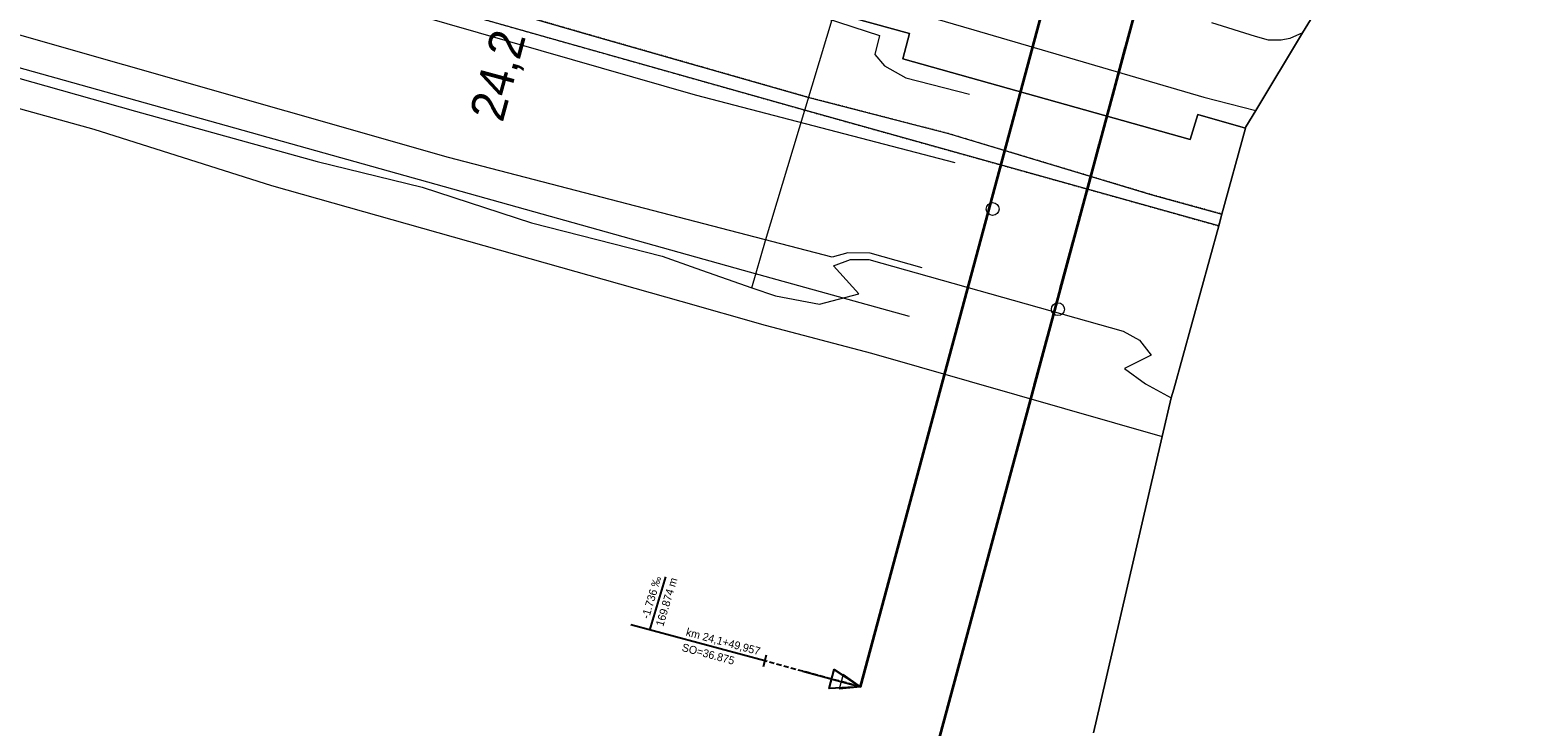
# Model space of a CAD drawing. Header units: millimetres. Extents: x -191 to 81095, y -508122 to 28741.
# Tile 37 of 251: x 4758 to 4909, y 9388 to 9459. Entities that reach past the tile are written whole.
import ezdxf
from ezdxf.enums import TextEntityAlignment as Align

# ---------------------------------------------------------------- set-up
doc = ezdxf.new("R2010")
doc.units = ezdxf.units.MM
for name, pattern in [('240620_Dorsten Achse$0$STRICHLINIE', [0.75, 0.5, -0.25]), ('STRICHPUNKT', [1, 0.5, -0.25, 0, -0.25]), ('VE22-087 DB - VST Hervest-Dorsten ALK VA2736$0$1', [0]), ('VE22-087 DB - VST Hervest-Dorsten ALK VA2736$0$2', [0.16, 0.06, -0.1])]:
    doc.linetypes.add(name, pattern=pattern)
doc.layers.get('0').update_dxf_attribs({"color": 251})
for name, color, linetype, lineweight in [('240620_Dorsten Achse$0$EB-62236R-A-ACHSE', 1, 'Continuous', 35), ('240620_Dorsten Achse$0$EB-62236S-A-KM', 1, 'Continuous', 18), ('240620_Dorsten Achse$0$EB-62273R-A-ACHSE', 1, 'Continuous', 35), ('240620_Dorsten Achse$0$EB-62273R-A-PFEIL-LIN', 1, 'Continuous', 18), ('240620_Dorsten Achse$0$EB-62273R-TS-FUSS', 250, '240620_Dorsten Achse$0$STRICHLINIE', 25), ('240620_Dorsten Achse$0$EB-62273R-TS-LIN', 250, 'Continuous', 25), ('240620_Dorsten Achse$0$EB-62273R-TS-TXT-025', 250, 'Continuous', 25), ('240620_Dorsten Achse$0$EB-62273S-A-KM', 1, 'Continuous', 18), ('240620_Dorsten Achse$0$EB-62273S-A-KMTXT', 1, 'Continuous', 35), ('EB-2236R-A-ACHSE', 2, 'Continuous', 35), ('VE22-087 DB - VST Hervest-Dorsten ALK VA2736$0$AX_DammWallDeich', 7, 'VE22-087 DB - VST Hervest-Dorsten ALK VA2736$0$1', 18), ('VE22-087 DB - VST Hervest-Dorsten ALK VA2736$0$AX_Flurstueck', 9, 'VE22-087 DB - VST Hervest-Dorsten ALK VA2736$0$1', 18), ('VE22-087 DB - VST Hervest-Dorsten ALK VA2736$0$AX_Gelaendekante', 7, 'VE22-087 DB - VST Hervest-Dorsten ALK VA2736$0$1', 18), ('VE22-087 DB - VST Hervest-Dorsten ALK VA2736$0$AX_Strassenverkehr', 7, 'VE22-087 DB - VST Hervest-Dorsten ALK VA2736$0$1', 18), ('VE22-087 DB - VST Hervest-Dorsten ALK VA2736$0$AX_UnlandVegetationsloseFlaeche', 7, 'VE22-087 DB - VST Hervest-Dorsten ALK VA2736$0$1', 18), ('VE22-087 DB - VST Hervest-Dorsten ALK VA2736$0$AX_Weg', 7, 'VE22-087 DB - VST Hervest-Dorsten ALK VA2736$0$1', 18), ('VE22-087 DB - VST Hervest-Dorsten ALK VA2736$0$Flurgrenzen', 9, 'VE22-087 DB - VST Hervest-Dorsten ALK VA2736$0$1', 18)]:
    doc.layers.add(name, color=color, linetype=linetype, lineweight=lineweight)
doc.layers.add('XREF ALK Kataster', color=251, linetype='Continuous')
doc.styles.add('240620_Dorsten Achse$0$PROVI', font='PROVI.SHX')

# ---------------------------------------------------------------- blocks, each defined once
blk = doc.blocks.new('VE22-087 DB - VST Hervest-Dorsten ALK VA2736')
at = {"layer": 'VE22-087 DB - VST Hervest-Dorsten ALK VA2736$0$AX_DammWallDeich', "color": 18, "linetype": 'VE22-087 DB - VST Hervest-Dorsten ALK VA2736$0$1', "lineweight": 13, "ltscale": 0.5, "true_color": 0x520000}
blk.add_polyline3d([(4735.87, 9459.74, 0), (4768.78, 9450.44, 0), (4787.1, 9445.37, 0), (4797.71, 9442.79, 0), (4808.72, 9439.17, 0), (4821.91, 9435.8, 0), (4825.32, 9434.59, 0), (4830.98, 9432.6, 0), (4833.34, 9431.81, 0), (4837.79, 9430.96, 0), (4841.76, 9432.02, 0), (4839.2, 9434.82, 0), (4840.94, 9435.47, 0), (4842.77, 9435.46, 0), (4868.44, 9428.24, 0), (4870.1, 9427.33, 0), (4871.26, 9425.83, 0), (4868.58, 9424.47, 0), (4870.7, 9422.91, 0), (4873.27, 9421.5, 0), (4873.54, 9422.37, 0), (4878.08, 9438.87, 0), (4878.41, 9440.06, 0), (4880.79, 9448.73, 0), (4875.97, 9450.1, 0), (4875.2, 9447.58, 0), (4846.21, 9455.73, 0), (4846.88, 9458.3, 0), (4839.29, 9460.39, 0)], dxfattribs=at)
at = {"layer": 'VE22-087 DB - VST Hervest-Dorsten ALK VA2736$0$AX_Flurstueck', "linetype": 'VE22-087 DB - VST Hervest-Dorsten ALK VA2736$0$1', "lineweight": 13, "ltscale": 0.5}
for points in [[(4839.29, 9460.39, 0), (4846.88, 9458.3, 0), (4846.21, 9455.73, 0), (4875.2, 9447.58, 0), (4875.97, 9450.1, 0), (4880.79, 9448.73, 0), (4880.82, 9448.86, 0), (4881.83, 9450.52, 0), (4886.54, 9458.34, 0), (4887.61, 9460.11, 0)], [(4735.87, 9459.74, 0), (4768.78, 9450.44, 0), (4787.1, 9445.37, 0), (4797.71, 9442.79, 0), (4808.72, 9439.17, 0), (4821.91, 9435.8, 0), (4825.32, 9434.59, 0), (4830.98, 9432.6, 0), (4832.35, 9437.38, 0), (4836.32, 9450.55, 0), (4839.29, 9460.39, 0), (4827.67, 9463.73, 0), (4811.83, 9469.71, 0), (4799.33, 9474.42, 0), (4798.45, 9474.67, 0), (4781.19, 9480.09, 0), (4730.56, 9495.99, 0)]]:
    blk.add_polyline3d(points, dxfattribs=at)
at = {"layer": 'VE22-087 DB - VST Hervest-Dorsten ALK VA2736$0$AX_Gelaendekante', "color": 18, "linetype": 'VE22-087 DB - VST Hervest-Dorsten ALK VA2736$0$1', "lineweight": 13, "ltscale": 0.5, "true_color": 0x520000}
for points in [[(4494.05, 9539.64, 0), (4526.2, 9528.64, 0), (4556.25, 9518.22, 0), (4593.79, 9504.79, 0), (4647.28, 9487.05, 0), (4661.86, 9482.48, 0), (4734.72, 9461.07, 0), (4830.08, 9434.39, 0), (4846.83, 9429.75, 0)], [(4848.17, 9434.62, 0), (4842.91, 9436.11, 0), (4840.66, 9436.13, 0), (4839.08, 9435.71, 0), (4800.36, 9445.77, 0), (4751.16, 9459.79, 0), (4711.76, 9471.32, 0), (4675.9, 9481.74, 0), (4626.87, 9496.97, 0), (4582.49, 9512.66, 0), (4538.38, 9535.92, 0), (4537.77, 9536.86, 0), (4537.71, 9538.11, 0)], [(4537.71, 9538.11, 0), (4571.66, 9529.87, 0), (4584.53, 9525.94, 0), (4638.34, 9506.17, 0), (4695.88, 9489.53, 0), (4735.35, 9478.98, 0), (4759.56, 9471.02, 0), (4825.26, 9452.11, 0), (4851.46, 9445.25, 0)], [(4701.46, 9492.44, 0), (4712.71, 9494.66, 0), (4716.45, 9495.03, 0), (4719.95, 9494.91, 0), (4728.33, 9492.39, 0), (4770.12, 9480.45, 0), (4790.56, 9474.63, 0), (4799.14, 9472.59, 0), (4811.06, 9468.79, 0), (4843.86, 9458.08, 0), (4843.38, 9456.16, 0), (4844.37, 9455.03, 0), (4846.52, 9453.82, 0), (4852.95, 9452.18, 0)]]:
    blk.add_polyline3d(points, dxfattribs=at)
at = {"layer": 'VE22-087 DB - VST Hervest-Dorsten ALK VA2736$0$AX_Strassenverkehr', "color": 253, "linetype": 'VE22-087 DB - VST Hervest-Dorsten ALK VA2736$0$1', "lineweight": 13, "ltscale": 0.5, "true_color": 0x999999}
blk.add_polyline3d([(4844.46, 9461.24, 0), (4853.37, 9458.65, 0), (4876.57, 9451.86, 0), (4881.83, 9450.52, 0), (4886.54, 9458.34, 0), (4885.27, 9457.77, 0), (4884.4, 9457.63, 0), (4883.12, 9457.63, 0), (4881.8, 9458, 0), (4877.4, 9459.37, 0)], dxfattribs=at)
at = {"layer": 'VE22-087 DB - VST Hervest-Dorsten ALK VA2736$0$AX_UnlandVegetationsloseFlaeche', "color": 253, "linetype": 'VE22-087 DB - VST Hervest-Dorsten ALK VA2736$0$1', "lineweight": 13, "ltscale": 0.5, "true_color": 0x999999}
for points in [[(4597.29, 9498.87, 0), (4649.71, 9481.32, 0), (4690.09, 9469.37, 0), (4734.2, 9457.04, 0), (4764.57, 9448.64, 0), (4782.51, 9442.95, 0), (4823.81, 9431.26, 0), (4832.32, 9428.85, 0), (4843.03, 9426.03, 0), (4872.37, 9417.6, 0), (4873.27, 9421.5, 0), (4873.54, 9422.37, 0), (4878.08, 9438.87, 0), (4836.32, 9450.55, 0), (4810.56, 9457.83, 0), (4764.91, 9470.79, 0), (4741.97, 9478.92, 0), (4737.89, 9480.13, 0), (4724.01, 9483.08, 0), (4705.05, 9488.67, 0), (4689.3, 9493.13, 0), (4649.54, 9504.17, 0), (4610.51, 9517.36, 0)], [(4741.74, 9480.9, 0), (4765.2, 9472.55, 0), (4788.77, 9465.61, 0), (4815.02, 9458.03, 0), (4836.71, 9451.83, 0), (4850.8, 9448.18, 0), (4871.35, 9442, 0), (4878.41, 9440.06, 0), (4880.79, 9448.73, 0), (4875.97, 9450.1, 0), (4875.2, 9447.58, 0), (4846.21, 9455.73, 0), (4846.88, 9458.3, 0), (4839.29, 9460.39, 0), (4827.67, 9463.73, 0), (4811.83, 9469.71, 0), (4799.33, 9474.42, 0), (4798.45, 9474.67, 0), (4781.19, 9480.09, 0), (4730.56, 9495.99, 0)]]:
    blk.add_polyline3d(points, dxfattribs=at)
at = {"layer": 'VE22-087 DB - VST Hervest-Dorsten ALK VA2736$0$AX_Weg', "color": 7, "linetype": 'VE22-087 DB - VST Hervest-Dorsten ALK VA2736$0$2', "lineweight": 13, "ltscale": 0.5}
blk.add_polyline3d([(4741.97, 9478.92, 0), (4764.91, 9470.79, 0), (4810.56, 9457.83, 0), (4836.32, 9450.55, 0), (4878.08, 9438.87, 0), (4878.41, 9440.06, 0), (4871.35, 9442, 0), (4850.8, 9448.18, 0), (4836.71, 9451.83, 0), (4815.02, 9458.03, 0), (4788.77, 9465.61, 0), (4765.2, 9472.55, 0), (4741.74, 9480.9, 0)], dxfattribs=at)
at = {"layer": 'VE22-087 DB - VST Hervest-Dorsten ALK VA2736$0$Flurgrenzen', "ltscale": 0.5}
for points in [[(4969.09, 9782.44, 0), (4967.5, 9778.89, 0), (4966.7, 9777.11, 0), (4962.67, 9768.15, 0), (4961.85, 9766.37, 0), (4960.3, 9762.95, 0), (4960.06, 9762.03, 0), (4912.44, 9575.67, 0), (4903.27, 9520.63, 0), (4897.9, 9494.17, 0), (4890.94, 9465.65, 0), (4887.61, 9460.11, 0), (4886.54, 9458.34, 0), (4881.83, 9450.52, 0), (4880.82, 9448.86, 0), (4880.79, 9448.73, 0), (4878.41, 9440.06, 0), (4878.08, 9438.87, 0), (4873.54, 9422.37, 0), (4873.27, 9421.5, 0), (4872.37, 9417.6, 0), (4866.13, 9390.57, 0), (4865.46, 9387.68, 0)], [(4865.46, 9387.68, 0), (4866.13, 9390.57, 0), (4872.37, 9417.6, 0), (4873.27, 9421.5, 0), (4873.54, 9422.37, 0), (4878.08, 9438.87, 0), (4878.41, 9440.06, 0), (4880.79, 9448.73, 0), (4880.82, 9448.86, 0), (4881.83, 9450.52, 0), (4886.54, 9458.34, 0), (4887.61, 9460.11, 0), (4890.94, 9465.65, 0), (4897.9, 9494.17, 0), (4903.27, 9520.63, 0), (4912.44, 9575.67, 0), (4960.06, 9762.03, 0), (4960.3, 9762.95, 0), (4961.85, 9766.37, 0), (4962.67, 9768.15, 0), (4966.7, 9777.11, 0), (4967.5, 9778.89, 0), (4969.09, 9782.44, 0)]]:
    blk.add_polyline3d(points, dxfattribs=at)
blk = doc.blocks.new('240620_Dorsten Achse$0$PVI_TSNW')
at = {"color": 0, "linetype": 'ByBlock', "lineweight": -2, "flags": 128}
blk.add_lwpolyline([(0, 7.5), (0, 0), (-1.25, 3.75), (1.25, 3.75), (0, 0)], dxfattribs=at)

msp = doc.modelspace()

# ---------------------------------------------------------------- linework, layer by layer
at = {"layer": 'EB-2236R-A-ACHSE', "color": 251, "linetype": 'STRICHPUNKT', "ltscale": 10, "flags": 128}
msp.add_lwpolyline([(4859.502, 9422.799), (4872.511, 9471.077, 0.0178288), (4877.336, 9491.914), (4880.465, 9508.02), (4883.328, 9522.752, -0.0178288), (4892.816, 9563.73), (4973.336, 9862.553, -0.0052343), (4993.14, 9933.103), (5038.787, 10089.402, -0.0002074), (5041.243, 10097.8, -0.0006222), (5043.007, 10103.796, -0.0010371), (5045.268, 10111.383, -0.0014519), (5047.324, 10118.162, -0.0018667), (5049.623, 10125.563, -0.0022815), (5051.83, 10132.469, -0.0026964), (5054.241, 10139.759, -0.0031112), (5056.621, 10146.683, -0.0667748), (5124.742, 10280.593, -0.0323466), (5164.803, 10331.303, -0.0041016), (5170.572, 10337.602, -0.0035547), (5176.723, 10344.115, -0.0030078), (5182.611, 10350.188, -0.0024609), (5188.975, 10356.61, -0.0019141), (5194.843, 10362.429, -0.0013672), (5201.444, 10368.889, -0.0008203), (5206.677, 10373.967, -0.0002734), (5214.02, 10381.059), (5282.892, 10447.511)], format="xyb", dxfattribs=at)

# ---------------------------------------------------------------- next in the draw order: block references
at = {"layer": 'XREF ALK Kataster', "color": 251}
msp.add_blockref('VE22-087 DB - VST Hervest-Dorsten ALK VA2736', (0, 0), dxfattribs=at)

# ---------------------------------------------------------------- next in the draw order: linework, layer by layer
at = {"layer": '240620_Dorsten Achse$0$EB-62236R-A-ACHSE', "color": 251}
msp.add_line((4848.512, 9382.018), (4872.517, 9471.103), dxfattribs=at)
at = {"layer": '240620_Dorsten Achse$0$EB-62236S-A-KM', "color": 251}
msp.add_circle((4861.855, 9430.454), 0.65, dxfattribs=at)
at = {"layer": '240620_Dorsten Achse$0$EB-62273R-A-ACHSE', "color": 251}
msp.add_line((4841.92, 9392.336), (4915.502, 9665.413), dxfattribs=at)
at = {"layer": '240620_Dorsten Achse$0$EB-62273R-A-PFEIL-LIN', "color": 251, "flags": 128}
msp.add_lwpolyline([(4838.058, 9393.377), (4841.92, 9392.336), (4840.184, 9393.581), (4839.794, 9392.132), (4841.92, 9392.336)], dxfattribs=at)
at = {"layer": '240620_Dorsten Achse$0$EB-62273R-TS-FUSS', "color": 251, "flags": 128}
msp.add_lwpolyline([(4841.92, 9392.336), (4832.265, 9394.938), (4832.265, 9394.938), (4832.265, 9394.938)], dxfattribs=at)
at = {"layer": '240620_Dorsten Achse$0$EB-62273R-TS-LIN', "color": 251}
for p, q in [((4820.678, 9398.06), (4822.282, 9403.425)), ((4832.265, 9394.938), (4818.747, 9398.58)), ((4832.421, 9395.517), (4832.109, 9394.359))]:
    msp.add_line(p, q, dxfattribs=at)
at = {"layer": '240620_Dorsten Achse$0$EB-62273S-A-KM', "color": 251}
msp.add_circle((4855.267, 9440.567), 0.65, dxfattribs=at)

# ---------------------------------------------------------------- next in the draw order: block references
at = {"layer": '240620_Dorsten Achse$0$EB-62273R-TS-LIN', "color": 251, "xscale": 0.8, "yscale": 0.8, "rotation": 74.91955867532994}
msp.add_blockref('240620_Dorsten Achse$0$PVI_TSNW', (4841.92, 9392.336), dxfattribs=at)

# ---------------------------------------------------------------- next in the draw order: texts
at = {"layer": '240620_Dorsten Achse$0$EB-62273R-TS-TXT-025', "color": 251, "style": '240620_Dorsten Achse$0$PROVI'}
for s, p in [('-1.736 ‰', (4820.828, 9401.355)), ('169.874 m', (4822.361, 9400.897))]:
    msp.add_text(s, height=0.8, rotation=73.35733, dxfattribs=at).set_placement(p, align=Align.MIDDLE_CENTER)
msp.add_text('km 24,1+49,957', height=0.8, rotation=344.91956, dxfattribs=at).set_placement((4824.258, 9397.51))
msp.add_text('SO=36.875', height=0.8, rotation=344.91956, dxfattribs=at).set_placement((4824.05, 9396.737), align=Align.TOP_LEFT)
at = {"layer": '240620_Dorsten Achse$0$EB-62273S-A-KMTXT', "color": 251, "style": '240620_Dorsten Achse$0$PROVI'}
msp.add_text('24,2', height=3.5, rotation=74.87133, dxfattribs=at).set_placement((4807, 9453.617), align=Align.CENTER)

doc.saveas('drawing.dxf')
